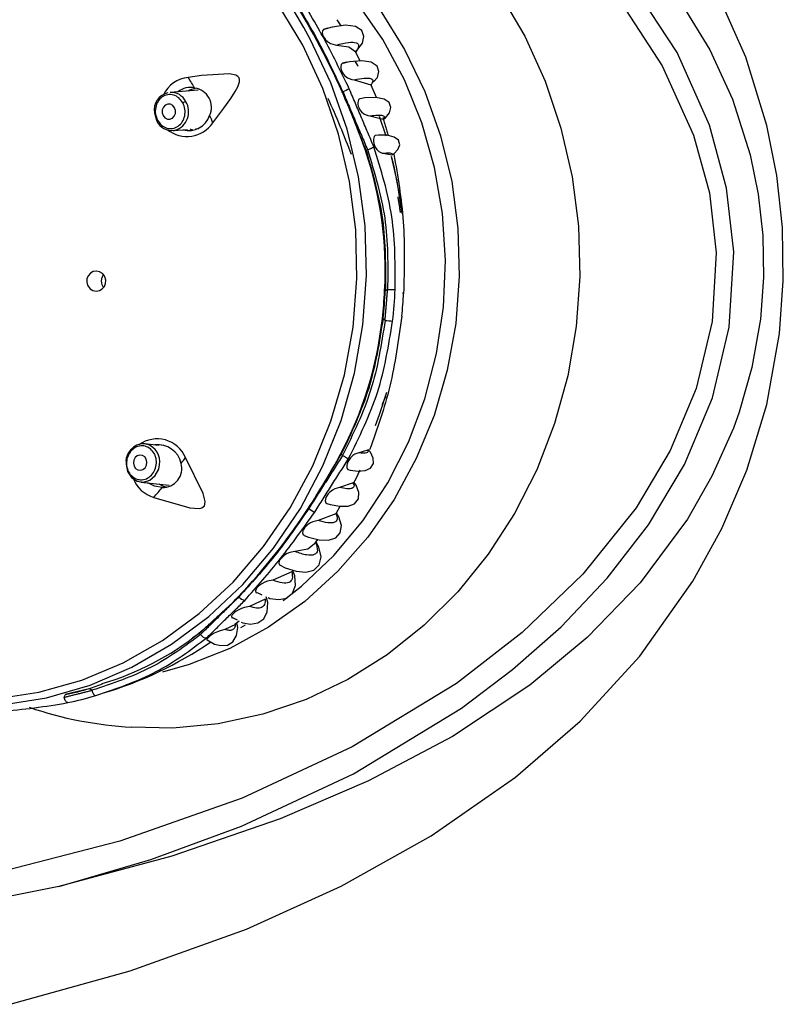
# Model space of a CAD drawing. Header units: millimetres. Extents: x 3811.49 to 3812.61, y 4795.07 to 4797.37.
# Tile 53 of 58: x 3812.3008 to 3812.3506, y 4796.5993 to 4796.6636. Entities that reach past the tile are written whole.
import ezdxf

# ---------------------------------------------------------------- set-up
doc = ezdxf.new("R2010")
doc.units = ezdxf.units.MM
doc.layers.add('SANINDUSA', color=3, linetype='Continuous')

msp = doc.modelspace()

# ---------------------------------------------------------------- linework, layer by layer
at = {"layer": 'SANINDUSA'}
for p, q in [((3812.321721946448, 4796.663181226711), (3812.321469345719, 4796.663572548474)), ((3812.320902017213, 4796.663026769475), (3812.320608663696, 4796.662933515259)), ((3812.322682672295, 4796.661471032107), (3812.32281943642, 4796.661651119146)), ((3812.322973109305, 4796.660896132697), (3812.322640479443, 4796.661525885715)), ((3812.322687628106, 4796.661483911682), (3812.322698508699, 4796.661457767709)), ((3812.322156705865, 4796.66080690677), (3812.321833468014, 4796.660727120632)), ((3812.322573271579, 4796.659662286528), (3812.323672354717, 4796.659332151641)), ((3812.323672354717, 4796.659332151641), (3812.323711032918, 4796.659301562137)), ((3812.324027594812, 4796.658496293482), (3812.32367913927, 4796.659315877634)), ((3812.312411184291, 4796.658987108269), (3812.310568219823, 4796.658836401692)), ((3812.323602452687, 4796.657301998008), (3812.32445730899, 4796.657091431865)), ((3812.312233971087, 4796.65646427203), (3812.312452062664, 4796.65648210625)), ((3812.310771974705, 4796.656344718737), (3812.311707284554, 4796.656421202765)), ((3812.323445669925, 4796.655098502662), (3812.323354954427, 4796.655038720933)), ((3812.324476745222, 4796.654864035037), (3812.325023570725, 4796.654762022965)), ((3812.324606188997, 4796.645887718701), (3812.324756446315, 4796.645986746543)), ((3812.324458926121, 4796.644085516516), (3812.324412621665, 4796.644084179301)), ((3812.324590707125, 4796.643958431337), (3812.324458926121, 4796.644085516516)), ((3812.30981306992, 4796.635806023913), (3812.308928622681, 4796.635900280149)), ((3812.309075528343, 4796.635873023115), (3812.308928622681, 4796.635900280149)), ((3812.310133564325, 4796.635808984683), (3812.310006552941, 4796.635785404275)), ((3812.32344888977, 4796.635492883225), (3812.322880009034, 4796.63532255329)), ((3812.321735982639, 4796.635225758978), (3812.321815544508, 4796.635149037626)), ((3812.308663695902, 4796.63341435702), (3812.310502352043, 4796.633218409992)), ((3812.322518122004, 4796.633361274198), (3812.321620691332, 4796.6330484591)), ((3812.321416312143, 4796.631405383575), (3812.321661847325, 4796.631830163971)), ((3812.321385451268, 4796.631346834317), (3812.320222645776, 4796.63089325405)), ((3812.320021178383, 4796.629415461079), (3812.320201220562, 4796.629667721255)), ((3812.318516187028, 4796.627560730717), (3812.317273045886, 4796.627001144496)), ((3812.316772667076, 4796.625779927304), (3812.31574854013, 4796.625299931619)), ((3812.316240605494, 4796.626201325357), (3812.316555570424, 4796.626058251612)), ((3812.314639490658, 4796.624565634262), (3812.314942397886, 4796.624412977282)), ((3812.314801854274, 4796.624143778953), (3812.315068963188, 4796.624349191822)), ((3812.314833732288, 4796.624124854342), (3812.314143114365, 4796.623793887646)), ((3812.315176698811, 4796.623916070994), (3812.315494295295, 4796.624091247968)), ((3812.312481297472, 4796.623541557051), (3812.3124787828, 4796.623545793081)), ((3812.312560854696, 4796.623464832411), (3812.312481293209, 4796.623541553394)), ((3812.305341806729, 4796.619949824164), (3812.305473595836, 4796.619822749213)), ((3812.305454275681, 4796.619994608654), (3812.306156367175, 4796.620244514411)), ((3812.303674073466, 4796.619369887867), (3812.303742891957, 4796.619547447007))]:
    msp.add_line(p, q, dxfattribs=at)
at = {"layer": 'SANINDUSA', "flags": 128}
for points in [[(3812.315543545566, 4796.60424673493), (3812.321728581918, 4796.607046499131), (3812.327587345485, 4796.610320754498), (3812.333085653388, 4796.614153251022), (3812.337305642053, 4796.617814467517), (3812.341196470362, 4796.622044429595), (3812.344658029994, 4796.626939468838), (3812.346550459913, 4796.630388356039), (3812.348174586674, 4796.634191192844), (3812.349475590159, 4796.638470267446), (3812.35031109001, 4796.643095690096), (3812.35055873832, 4796.646544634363), (3812.350497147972, 4796.650020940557), (3812.350127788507, 4796.653416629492), (3812.349483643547, 4796.6566765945), (3812.348110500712, 4796.661135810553), (3812.346341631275, 4796.665166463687), (3812.343891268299, 4796.669379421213), (3812.341118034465, 4796.673118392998), (3812.338100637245, 4796.676443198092), (3812.333045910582, 4796.680945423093), (3812.327561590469, 4796.684792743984), (3812.321707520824, 4796.688069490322), (3812.315543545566, 4796.690859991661)], [(3812.303311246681, 4796.607030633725), (3812.309308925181, 4796.60878944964), (3812.315219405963, 4796.610959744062), (3812.322539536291, 4796.614375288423), (3812.329571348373, 4796.618662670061), (3812.332908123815, 4796.621178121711), (3812.336064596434, 4796.623961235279), (3812.339077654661, 4796.627132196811), (3812.341774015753, 4796.630627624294), (3812.344112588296, 4796.634555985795), (3812.345931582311, 4796.63891064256), (3812.347037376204, 4796.643516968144), (3812.347327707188, 4796.648441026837), (3812.346864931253, 4796.652579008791), (3812.345754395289, 4796.656691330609), (3812.343629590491, 4796.661433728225), (3812.340757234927, 4796.665862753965), (3812.338304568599, 4796.668822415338), (3812.335627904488, 4796.67153789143), (3812.329610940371, 4796.676403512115), (3812.324205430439, 4796.679809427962), (3812.318511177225, 4796.682714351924), (3812.311021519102, 4796.685727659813), (3812.303280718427, 4796.688074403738)], [(3812.317949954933, 4796.625681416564), (3812.319148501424, 4796.626628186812), (3812.321251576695, 4796.628624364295), (3812.323130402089, 4796.630876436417), (3812.324759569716, 4796.633353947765), (3812.326117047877, 4796.63602339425), (3812.32718447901, 4796.638848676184), (3812.32794742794, 4796.64179158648), (3812.328395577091, 4796.644812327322), (3812.328522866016, 4796.647870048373), (3812.328327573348, 4796.650923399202), (3812.327812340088, 4796.653931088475), (3812.32698413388, 4796.656852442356), (3812.325854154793, 4796.659647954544), (3812.324437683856, 4796.662279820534), (3812.322753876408, 4796.664712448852), (3812.320825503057, 4796.666912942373), (3812.318678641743, 4796.668851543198), (3812.316342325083, 4796.670502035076), (3812.313848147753, 4796.671842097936), (3812.313586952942, 4796.671960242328)], [(3812.332098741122, 4796.665249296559), (3812.333703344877, 4796.662499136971), (3812.335029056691, 4796.659573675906), (3812.336060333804, 4796.656507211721), (3812.336785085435, 4796.653335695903), (3812.337194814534, 4796.650096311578), (3812.337284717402, 4796.646827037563), (3812.33705374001, 4796.643566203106), (3812.336504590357, 4796.640352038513), (3812.335643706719, 4796.637222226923), (3812.334481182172, 4796.634213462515), (3812.333030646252, 4796.631361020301), (3812.331309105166, 4796.628698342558), (3812.32933674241, 4796.626256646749), (3812.327136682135, 4796.624064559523), (3812.324734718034, 4796.6221477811), (3812.322159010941, 4796.620528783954), (3812.319439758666, 4796.619226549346), (3812.316608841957, 4796.618256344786), (3812.313699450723, 4796.617629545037), (3812.310745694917, 4796.617353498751), (3812.308065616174, 4796.617408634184)], [(3812.343602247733, 4796.6651773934), (3812.345765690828, 4796.66161098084), (3812.347236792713, 4796.658393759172), (3812.348397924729, 4796.654762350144), (3812.34892114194, 4796.652204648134), (3812.349226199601, 4796.649501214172), (3812.349275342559, 4796.646759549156), (3812.34907453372, 4796.644046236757), (3812.348511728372, 4796.640878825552), (3812.347676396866, 4796.637964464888), (3812.347301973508, 4796.636928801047), (3812.345908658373, 4796.633794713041), (3812.344305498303, 4796.63099568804), (3812.341224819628, 4796.626828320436), (3812.337773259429, 4796.623259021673), (3812.334026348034, 4796.620168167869), (3812.328980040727, 4796.616817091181), (3812.323515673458, 4796.613914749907), (3812.317747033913, 4796.611437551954)], [(3812.339988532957, 4796.664687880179), (3812.342667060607, 4796.660576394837), (3812.344711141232, 4796.656052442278), (3812.345735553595, 4796.652280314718), (3812.346182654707, 4796.648376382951), (3812.345916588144, 4796.643877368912), (3812.344877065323, 4796.639512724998), (3812.34317923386, 4796.635460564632), (3812.340953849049, 4796.63172577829), (3812.337495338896, 4796.627402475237), (3812.333534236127, 4796.623592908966), (3812.329238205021, 4796.620274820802), (3812.322436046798, 4796.616130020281), (3812.315271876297, 4796.612793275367), (3812.307285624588, 4796.609972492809), (3812.299090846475, 4796.607879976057), (3812.290769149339, 4796.606471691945), (3812.282402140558, 4796.605703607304), (3812.27547570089, 4796.605526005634)], [(3812.324275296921, 4796.664189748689), (3812.32586791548, 4796.661634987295), (3812.327186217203, 4796.65889656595), (3812.32821301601, 4796.656010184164), (3812.328934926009, 4796.653013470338), (3812.329342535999, 4796.649945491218), (3812.329430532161, 4796.646846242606), (3812.32919776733, 4796.643756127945), (3812.328647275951, 4796.640715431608), (3812.327786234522, 4796.637763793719), (3812.326625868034, 4796.634939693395), (3812.32518130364, 4796.6322799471), (3812.323471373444, 4796.629819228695), (3812.321518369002, 4796.627589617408), (3812.319347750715, 4796.625620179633), (3812.31698781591, 4796.623936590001), (3812.314469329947, 4796.622560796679), (3812.311825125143, 4796.621510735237), (3812.31007156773, 4796.62101345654)], [(3812.319221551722, 4796.66191874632), (3812.31762372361, 4796.664568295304)], [(3812.320826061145, 4796.663016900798), (3812.3205763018, 4796.662938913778), (3812.320517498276, 4796.662853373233), (3812.320495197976, 4796.662720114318), (3812.320512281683, 4796.662608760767), (3812.320563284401, 4796.662477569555), (3812.320632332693, 4796.662364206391), (3812.320710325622, 4796.662268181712), (3812.320839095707, 4796.662148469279), (3812.321033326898, 4796.66202477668), (3812.321325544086, 4796.661933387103), (3812.321416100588, 4796.661926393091)], [(3812.32281943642, 4796.661651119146), (3812.323112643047, 4796.662037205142), (3812.323209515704, 4796.662474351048), (3812.323073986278, 4796.662863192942), (3812.322666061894, 4796.663132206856), (3812.321998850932, 4796.663219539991), (3812.321130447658, 4796.66309938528), (3812.320902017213, 4796.663026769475)], [(3812.298152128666, 4796.618766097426), (3812.299623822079, 4796.618865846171), (3812.302519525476, 4796.619334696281), (3812.305349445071, 4796.62015833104), (3812.308077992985, 4796.621326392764), (3812.310670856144, 4796.622824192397), (3812.313095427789, 4796.624632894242), (3812.315321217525, 4796.626729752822), (3812.317320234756, 4796.629088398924), (3812.319067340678, 4796.631679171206), (3812.320540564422, 4796.634469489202), (3812.321721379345, 4796.637424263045), (3812.322594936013, 4796.640506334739), (3812.323150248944, 4796.643676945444), (3812.323380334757, 4796.646896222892), (3812.323282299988, 4796.6501236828), (3812.322857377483, 4796.653318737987), (3812.322110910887, 4796.656441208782), (3812.321052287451, 4796.659451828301), (3812.31969481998, 4796.662312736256)], [(3812.299155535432, 4796.61926328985), (3812.302012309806, 4796.619702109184), (3812.304806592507, 4796.620491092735), (3812.307503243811, 4796.62162031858), (3812.310068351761, 4796.623075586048), (3812.312469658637, 4796.624838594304), (3812.314676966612, 4796.6268871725), (3812.316662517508, 4796.629195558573), (3812.31840134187, 4796.631734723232), (3812.319871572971, 4796.634472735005), (3812.321054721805, 4796.637375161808), (3812.321935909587, 4796.640405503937), (3812.32250405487, 4796.643525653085), (3812.322752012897, 4796.646696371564), (3812.322676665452, 4796.64987778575), (3812.322278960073, 4796.653029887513), (3812.321563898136, 4796.656113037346), (3812.32054047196, 4796.659088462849), (3812.319221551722, 4796.66191874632)], [(3812.321416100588, 4796.661926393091), (3812.322217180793, 4796.66180779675), (3812.322687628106, 4796.661483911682)], [(3812.32207166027, 4796.660805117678), (3812.321810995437, 4796.660737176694), (3812.321737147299, 4796.660650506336), (3812.321697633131, 4796.660507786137), (3812.321703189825, 4796.660396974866), (3812.321739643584, 4796.660263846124), (3812.321796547, 4796.660145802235), (3812.321862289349, 4796.660047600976), (3812.321973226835, 4796.659924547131), (3812.322147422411, 4796.659792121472), (3812.322426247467, 4796.659680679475), (3812.322573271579, 4796.659662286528)], [(3812.323833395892, 4796.659515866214), (3812.324089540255, 4796.659806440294), (3812.324191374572, 4796.660199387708), (3812.3240676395, 4796.660554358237), (3812.323687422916, 4796.660806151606), (3812.323068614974, 4796.660904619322), (3812.322262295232, 4796.66083296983), (3812.322156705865, 4796.66080690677)], [(3812.322827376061, 4796.660530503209), (3812.322804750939, 4796.660580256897), (3812.322642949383, 4796.66086679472)], [(3812.313357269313, 4796.656843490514), (3812.314085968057, 4796.657799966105), (3812.31454296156, 4796.658443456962), (3812.31482214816, 4796.658883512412), (3812.314985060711, 4796.65919154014), (3812.315097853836, 4796.659528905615), (3812.315103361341, 4796.659667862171), (3812.315066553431, 4796.659790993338), (3812.314993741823, 4796.659880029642), (3812.31485955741, 4796.659958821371), (3812.314453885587, 4796.660040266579), (3812.312613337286, 4796.659928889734), (3812.311750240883, 4796.659812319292)], [(3812.311747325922, 4796.658932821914), (3812.311862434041, 4796.65901198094), (3812.312214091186, 4796.659108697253)], [(3812.32295281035, 4796.65843539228), (3812.322948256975, 4796.65843439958), (3812.322862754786, 4796.65834312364), (3812.322813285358, 4796.65817870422), (3812.322815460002, 4796.658064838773), (3812.322844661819, 4796.657929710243), (3812.322892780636, 4796.657808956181), (3812.322951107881, 4796.657705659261), (3812.323052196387, 4796.657575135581), (3812.323212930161, 4796.65743578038), (3812.323475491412, 4796.657320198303), (3812.323602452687, 4796.657301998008), (3812.323602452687, 4796.657301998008)], [(3812.324513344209, 4796.657107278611), (3812.324609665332, 4796.657182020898), (3812.324868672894, 4796.657504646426), (3812.324972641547, 4796.65785151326), (3812.324864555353, 4796.658170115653), (3812.324524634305, 4796.658401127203), (3812.32397740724, 4796.658505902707), (3812.323269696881, 4796.658476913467), (3812.32295556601, 4796.658419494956)], [(3812.310861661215, 4796.657831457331), (3812.310744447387, 4796.657976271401), (3812.31058849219, 4796.658060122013), (3812.310417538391, 4796.658070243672), (3812.310257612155, 4796.658005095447), (3812.310133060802, 4796.657874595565), (3812.310062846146, 4796.65769861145), (3812.310057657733, 4796.657503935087), (3812.31011828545, 4796.65732020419), (3812.310235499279, 4796.65717539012), (3812.310391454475, 4796.657091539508), (3812.310562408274, 4796.657081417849), (3812.31072233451, 4796.657146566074), (3812.310846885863, 4796.657277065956), (3812.310917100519, 4796.657453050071), (3812.310922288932, 4796.657647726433), (3812.310861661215, 4796.657831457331)], [(3812.309554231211, 4796.657499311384), (3812.309680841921, 4796.657023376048), (3812.309716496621, 4796.65696044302)], [(3812.324653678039, 4796.655969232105), (3812.324632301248, 4796.656039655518), (3812.324229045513, 4796.65726234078)], [(3812.32445730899, 4796.657091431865), (3812.324518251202, 4796.65708148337), (3812.324516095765, 4796.657104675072)], [(3812.310771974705, 4796.656344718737), (3812.310851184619, 4796.656354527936), (3812.310906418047, 4796.656365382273)], [(3812.312035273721, 4796.656386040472), (3812.311982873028, 4796.656390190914), (3812.311885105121, 4796.656435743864)], [(3812.323951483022, 4796.656032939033), (3812.323880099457, 4796.655946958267), (3812.323835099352, 4796.655789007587), (3812.323833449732, 4796.655661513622), (3812.323857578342, 4796.655510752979), (3812.323899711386, 4796.655377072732), (3812.323953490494, 4796.655259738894), (3812.32404443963, 4796.655118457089), (3812.324182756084, 4796.654978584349), (3812.324402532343, 4796.654875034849), (3812.324476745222, 4796.654864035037), (3812.324476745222, 4796.654864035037)], [(3812.325113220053, 4796.654814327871), (3812.325178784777, 4796.654855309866), (3812.325429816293, 4796.655119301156), (3812.32554428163, 4796.65542068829), (3812.325466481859, 4796.655707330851), (3812.325184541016, 4796.655923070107), (3812.324731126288, 4796.656036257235), (3812.324155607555, 4796.65604595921), (3812.323950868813, 4796.656021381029)], [(3812.325493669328, 4796.652419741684), (3812.325188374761, 4796.654008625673), (3812.325017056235, 4796.654641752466)], [(3812.325696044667, 4796.650938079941), (3812.32537120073, 4796.653052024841), (3812.325020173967, 4796.654641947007)], [(3812.325023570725, 4796.654762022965), (3812.325109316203, 4796.654780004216), (3812.32511398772, 4796.65481343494)], [(3812.305224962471, 4796.646189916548), (3812.305361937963, 4796.646023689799), (3812.305543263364, 4796.645914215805), (3812.305749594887, 4796.645873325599), (3812.305957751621, 4796.645906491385), (3812.306143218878, 4796.646010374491), (3812.306284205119, 4796.646172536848), (3812.306364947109, 4796.646373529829), (3812.306377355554, 4796.646590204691), (3812.306320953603, 4796.646798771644), (3812.306291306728, 4796.646856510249), (3812.306154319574, 4796.647022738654), (3812.305972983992, 4796.647132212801), (3812.305766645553, 4796.647173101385), (3812.305558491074, 4796.647139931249), (3812.305373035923, 4796.647036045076), (3812.30523206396, 4796.64687388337), (3812.305151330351, 4796.64667289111), (3812.305138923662, 4796.646456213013), (3812.305195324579, 4796.646247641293), (3812.305224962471, 4796.646189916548)], [(3812.306092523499, 4796.646536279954), (3812.30614188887, 4796.646783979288), (3812.306224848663, 4796.646933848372)], [(3812.306228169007, 4796.64610812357), (3812.30613282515, 4796.646286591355), (3812.306092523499, 4796.646536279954)], [(3812.325683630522, 4796.644239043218), (3812.325685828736, 4796.644237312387), (3812.325685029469, 4796.644235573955), (3812.325680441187, 4796.64423424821)], [(3812.323956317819, 4796.63709593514), (3812.324228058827, 4796.637828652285), (3812.324700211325, 4796.63928014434)], [(3812.308073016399, 4796.6355870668), (3812.308038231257, 4796.635561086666), (3812.307953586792, 4796.635451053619)], [(3812.322880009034, 4796.63532255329), (3812.322623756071, 4796.635237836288), (3812.322487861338, 4796.635144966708), (3812.32233415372, 4796.634990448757), (3812.322245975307, 4796.634869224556), (3812.322168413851, 4796.634727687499), (3812.322120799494, 4796.634603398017), (3812.322096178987, 4796.63449538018), (3812.322093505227, 4796.634367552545), (3812.322141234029, 4796.634247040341), (3812.322172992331, 4796.634233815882)], [(3812.322172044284, 4796.634229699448), (3812.322321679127, 4796.634190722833), (3812.322841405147, 4796.634126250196), (3812.323293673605, 4796.634164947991), (3812.323639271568, 4796.634326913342), (3812.323827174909, 4796.634612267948), (3812.323821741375, 4796.634980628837), (3812.323633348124, 4796.635361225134), (3812.323527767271, 4796.635472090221)], [(3812.323534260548, 4796.635476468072), (3812.323537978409, 4796.635495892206), (3812.323484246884, 4796.635511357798), (3812.32344888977, 4796.635492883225)], [(3812.307703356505, 4796.634774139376), (3812.307696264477, 4796.634571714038), (3812.30779743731, 4796.634101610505), (3812.30805065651, 4796.633716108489), (3812.308417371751, 4796.633473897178), (3812.308841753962, 4796.633411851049), (3812.309259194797, 4796.633539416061), (3812.309606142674, 4796.633837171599), (3812.309829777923, 4796.634259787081), (3812.309889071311, 4796.634541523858)], [(3812.308942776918, 4796.634348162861), (3812.309032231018, 4796.634517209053), (3812.309058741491, 4796.634710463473), (3812.309018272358, 4796.634898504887), (3812.308916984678, 4796.635052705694), (3812.308770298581, 4796.635149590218), (3812.308600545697, 4796.63517440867), (3812.308433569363, 4796.635123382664), (3812.308294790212, 4796.63500428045), (3812.308205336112, 4796.634835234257), (3812.30817882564, 4796.634641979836), (3812.308219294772, 4796.634453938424), (3812.308320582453, 4796.634299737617), (3812.308467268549, 4796.634202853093), (3812.308637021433, 4796.63417803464), (3812.308803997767, 4796.634229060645), (3812.308942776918, 4796.634348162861)], [(3812.309511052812, 4796.632409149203), (3812.311865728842, 4796.631739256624), (3812.312475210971, 4796.631695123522), (3812.312633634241, 4796.631730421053), (3812.312738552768, 4796.631789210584), (3812.312804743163, 4796.631866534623), (3812.312842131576, 4796.631962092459), (3812.312853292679, 4796.632139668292), (3812.312722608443, 4796.632666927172), (3812.31157343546, 4796.63501294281)], [(3812.322503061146, 4796.633285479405), (3812.322706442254, 4796.633637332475), (3812.322967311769, 4796.634205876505)], [(3812.310051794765, 4796.633057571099), (3812.309552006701, 4796.633137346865), (3812.309121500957, 4796.633365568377)], [(3812.320795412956, 4796.632016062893), (3812.321015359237, 4796.631944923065), (3812.321639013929, 4796.631829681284), (3812.322180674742, 4796.63184113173), (3812.322601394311, 4796.63200043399), (3812.322849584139, 4796.632310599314), (3812.322885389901, 4796.632734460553), (3812.322709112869, 4796.633201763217), (3812.32256667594, 4796.633386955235)], [(3812.309843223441, 4796.633288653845), (3812.310112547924, 4796.633138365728), (3812.310327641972, 4796.633101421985)], [(3812.321620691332, 4796.6330484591), (3812.321318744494, 4796.632972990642), (3812.321154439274, 4796.632885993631), (3812.320965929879, 4796.632735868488), (3812.320872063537, 4796.632632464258), (3812.320787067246, 4796.632509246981), (3812.320732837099, 4796.632398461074), (3812.320703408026, 4796.632303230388), (3812.320693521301, 4796.632182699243), (3812.320736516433, 4796.632055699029), (3812.320797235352, 4796.632022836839)], [(3812.319311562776, 4796.629932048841), (3812.319599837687, 4796.629817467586), (3812.320286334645, 4796.629646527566), (3812.320891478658, 4796.629624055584), (3812.321372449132, 4796.629775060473), (3812.321672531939, 4796.630106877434), (3812.321745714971, 4796.630584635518), (3812.321583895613, 4796.631137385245), (3812.321411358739, 4796.631405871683)], [(3812.321424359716, 4796.631400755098), (3812.321424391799, 4796.631400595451), (3812.321385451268, 4796.631346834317)], [(3812.320222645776, 4796.63089325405), (3812.319886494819, 4796.630822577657), (3812.319725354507, 4796.630748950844), (3812.319542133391, 4796.630627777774), (3812.319435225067, 4796.630532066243), (3812.319335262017, 4796.630414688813), (3812.319269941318, 4796.630308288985), (3812.319233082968, 4796.630218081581), (3812.319214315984, 4796.630102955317), (3812.319247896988, 4796.629977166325), (3812.319313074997, 4796.629936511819)], [(3812.317744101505, 4796.6279838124), (3812.318075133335, 4796.627823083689), (3812.318783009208, 4796.627594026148), (3812.319424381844, 4796.627528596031), (3812.319952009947, 4796.627659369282), (3812.320301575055, 4796.628002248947), (3812.320416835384, 4796.628527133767), (3812.320278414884, 4796.629161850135), (3812.320082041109, 4796.629524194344)], [(3812.318715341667, 4796.628871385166), (3812.318371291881, 4796.628806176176), (3812.318212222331, 4796.628739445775), (3812.318031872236, 4796.628632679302), (3812.317914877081, 4796.628540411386), (3812.317805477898, 4796.628428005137), (3812.317733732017, 4796.628327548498), (3812.317690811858, 4796.628239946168), (3812.317666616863, 4796.628127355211), (3812.317700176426, 4796.628007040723), (3812.317744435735, 4796.627984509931)], [(3812.32006955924, 4796.629445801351), (3812.319558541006, 4796.629033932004), (3812.318715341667, 4796.628871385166)], [(3812.316962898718, 4796.625873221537), (3812.31707254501, 4796.625823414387), (3812.317664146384, 4796.625740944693), (3812.318181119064, 4796.625842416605), (3812.318562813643, 4796.626153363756), (3812.318746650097, 4796.626658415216), (3812.318697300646, 4796.627297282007), (3812.31855164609, 4796.627672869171)], [(3812.317273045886, 4796.627001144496), (3812.316926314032, 4796.626938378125), (3812.316754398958, 4796.626876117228), (3812.316553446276, 4796.626773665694), (3812.316432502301, 4796.626692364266), (3812.316315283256, 4796.626592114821), (3812.316234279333, 4796.626500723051), (3812.316184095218, 4796.626422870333), (3812.316148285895, 4796.626323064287), (3812.316163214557, 4796.626213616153), (3812.316229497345, 4796.626174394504)], [(3812.31521618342, 4796.624274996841), (3812.315303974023, 4796.624230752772), (3812.315823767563, 4796.624140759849), (3812.316302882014, 4796.624216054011), (3812.316686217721, 4796.624487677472), (3812.316910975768, 4796.624950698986), (3812.316934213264, 4796.625555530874), (3812.316839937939, 4796.625911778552)], [(3812.31574854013, 4796.625299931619), (3812.31542368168, 4796.625232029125), (3812.315235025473, 4796.625166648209), (3812.315004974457, 4796.62505682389), (3812.314882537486, 4796.624981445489), (3812.314763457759, 4796.624891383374), (3812.314678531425, 4796.624810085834), (3812.314622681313, 4796.624739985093), (3812.314579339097, 4796.624651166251), (3812.314587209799, 4796.624558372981), (3812.314626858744, 4796.624541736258)], [(3812.314143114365, 4796.623793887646), (3812.313845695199, 4796.623709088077), (3812.313671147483, 4796.623642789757), (3812.313455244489, 4796.623541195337), (3812.313318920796, 4796.623464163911), (3812.31318549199, 4796.623375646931), (3812.313089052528, 4796.62329888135), (3812.313022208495, 4796.623233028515), (3812.312970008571, 4796.623156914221), (3812.31297225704, 4796.623090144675), (3812.312977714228, 4796.623089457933)], [(3812.312996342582, 4796.623115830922), (3812.313468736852, 4796.622838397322), (3812.31389075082, 4796.622739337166), (3812.314307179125, 4796.622778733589), (3812.314668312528, 4796.622995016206), (3812.314909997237, 4796.62339383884), (3812.314982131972, 4796.623932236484), (3812.314927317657, 4796.624243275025)], [(3812.30373928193, 4796.619564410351), (3812.305285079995, 4796.619934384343), (3812.305454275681, 4796.619994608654)], [(3812.303902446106, 4796.619018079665), (3812.303870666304, 4796.619018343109), (3812.303836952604, 4796.619033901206), (3812.30380277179, 4796.619064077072), (3812.303769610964, 4796.619107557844), (3812.303738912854, 4796.619162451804), (3812.303712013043, 4796.619226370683), (3812.30369008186, 4796.619296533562), (3812.303674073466, 4796.619369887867)], [(3812.317747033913, 4796.611437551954), (3812.310677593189, 4796.60900532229), (3812.303311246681, 4796.607030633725)], [(3812.303311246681, 4796.607030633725), (3812.295333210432, 4796.60542790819), (3812.287233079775, 4796.604643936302), (3812.28323116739, 4796.604567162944), (3812.280433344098, 4796.604654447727), (3812.277760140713, 4796.604886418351), (3812.276521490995, 4796.605084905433), (3812.275808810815, 4796.605276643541), (3812.275531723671, 4796.60542471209), (3812.275500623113, 4796.605458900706), (3812.275479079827, 4796.605502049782), (3812.27547570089, 4796.605526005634)], [(3812.300140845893, 4796.599336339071), (3812.307976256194, 4796.601526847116), (3812.315543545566, 4796.60424673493)]]:
    msp.add_lwpolyline(points, dxfattribs=at)
at = {"layer": 'SANINDUSA'}
for centre, radius, start, end in [((3812.296732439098, 4796.65058111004), 0.02578569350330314, 27.0627775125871, 86.84168973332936), ((3812.278971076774, 4796.639941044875), 0.04681587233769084, 23.85354449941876, 32.99986404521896), ((3812.311975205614, 4796.657786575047), 0.002038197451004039, 96.33689594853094, 153.8488874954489), ((3812.297586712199, 4796.650501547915), 0.01694980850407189, 30.5644218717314, 33.31998046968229), ((3812.311889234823, 4796.65781278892), 0.001340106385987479, 77.40395878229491, 127.3623392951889), ((3812.311989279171, 4796.657858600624), 0.001276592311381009, 335.5126396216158, 81.3407688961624), ((3812.324598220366, 4796.653273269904), 0.006240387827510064, 112.0292247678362, 116.2264348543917), ((3812.310671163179, 4796.657696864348), 0.001134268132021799, 102.2476936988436, 190.0302317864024), ((3812.310623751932, 4796.657751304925), 0.001086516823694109, 26.11881627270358, 92.92967608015), ((3812.268555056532, 4796.634626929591), 0.05748603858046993, 20.51670388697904, 24.46041994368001), ((3812.277527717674, 4796.63913748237), 0.04846113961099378, 19.15727206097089, 24.03234367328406), ((3812.310509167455, 4796.657573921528), 0.001272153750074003, 288.1958542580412, 31.02614368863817), ((3812.311713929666, 4796.657663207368), 0.0005778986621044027, 101.4391220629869, 122.6753569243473), ((3812.311784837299, 4796.657787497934), 0.001440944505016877, 254.8364462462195, 341.4657474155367), ((3812.309111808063, 4796.655328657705), 0.004507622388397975, 19.63702562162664, 26.35115864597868), ((3812.309770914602, 4796.656964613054), 5.443927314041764e-05, 107.8956137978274, 190.528172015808), ((3812.31065132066, 4796.657379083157), 0.001024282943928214, 204.1241591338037, 278.6171704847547), ((3812.31167234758, 4796.658005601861), 0.002046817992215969, 231.8156128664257, 325.4054908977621), ((3812.300584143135, 4796.647263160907), 0.0240152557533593, 356.7151310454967, 18.89616821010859), ((3812.293185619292, 4796.647543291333), 0.03141800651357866, 353.6789390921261, 356.9782278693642), ((3812.29324398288, 4796.647543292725), 0.03140587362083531, 353.6789390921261, 356.9782279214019), ((3812.293311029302, 4796.647543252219), 0.03197587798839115, 353.482230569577, 357.1749364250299), ((3812.294326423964, 4796.647543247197), 0.03152814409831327, 353.9754943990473, 356.6816726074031), ((3812.300094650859, 4796.646716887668), 0.02446006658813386, 331.9708430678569, 353.8211183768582), ((3812.325213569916, 4796.648067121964), 0.004155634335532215, 261.3798000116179, 268.1613658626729), ((3812.308809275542, 4796.634889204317), 0.001014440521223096, 74.50869871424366, 136.5336503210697), ((3812.309726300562, 4796.634219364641), 0.002010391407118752, 23.24964354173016, 125.7963571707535), ((3812.3088723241, 4796.634684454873), 0.001196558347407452, 140.1582202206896, 175.5956981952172), ((3812.308709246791, 4796.634734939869), 0.00119557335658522, 350.6899579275, 72.15970962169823), ((3812.309786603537, 4796.634299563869), 0.001544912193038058, 12.29379776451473, 97.64441691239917), ((3812.310083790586, 4796.634310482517), 0.001253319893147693, 268.5371456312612, 14.69958961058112), ((3812.305187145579, 4796.639328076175), 0.007707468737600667, 322.4291961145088, 325.9536152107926), ((3812.281820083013, 4796.656654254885), 0.04526133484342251, 326.5066432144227, 331.7376667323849), ((3812.31011672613, 4796.634430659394), 0.002110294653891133, 202.0046236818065, 253.3210333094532), ((3812.275217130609, 4796.661557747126), 0.04500793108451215, 319.6366622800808, 320.7114925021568), ((3812.285422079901, 4796.654036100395), 0.04081311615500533, 316.4553807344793, 326.7813543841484), ((3812.320972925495, 4796.633429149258), 0.002212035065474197, 232.2478150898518, 243.935655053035), ((3812.294733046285, 4796.645243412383), 0.0280067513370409, 309.1851271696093, 316.3710355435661), ((3812.315512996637, 4796.626245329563), 0.0005573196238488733, 215.3516497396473, 263.1512837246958), ((3812.300992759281, 4796.637813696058), 0.0182935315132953, 286.3748432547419, 308.6913474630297), ((3812.312930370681, 4796.62366219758), 0.0004189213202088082, 208.107481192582, 272.7084737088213), ((3812.299149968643, 4796.643474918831), 0.02485501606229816, 286.3733637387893, 304.4748219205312), ((3812.298734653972, 4796.642826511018), 0.02381170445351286, 282.1415002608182, 286.109562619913), ((3812.298901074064, 4796.642741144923), 0.02424453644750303, 281.9049442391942, 286.3461186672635), ((3812.309433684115, 4796.642383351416), 0.02500042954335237, 251.2258037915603, 266.841903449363)]:
    msp.add_arc(centre, radius, start, end, dxfattribs=at)
for points, knots in [([(3812.318288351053, 4796.665433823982), (3812.31892732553, 4796.664410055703), (3812.32020526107, 4796.662362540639), (3812.32129472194, 4796.660036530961), (3812.321839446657, 4796.658873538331)], [0, 0, 0, 0, 0.5000052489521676, 1, 1, 1, 1]), ([(3812.322257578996, 4796.659058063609), (3812.321696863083, 4796.660210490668), (3812.320575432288, 4796.662515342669), (3812.319330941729, 4796.664581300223), (3812.318708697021, 4796.665614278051)], [0, 0, 0, 0, 0.5000004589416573, 1, 1, 1, 1]), ([(3812.321416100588, 4796.661926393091), (3812.321695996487, 4796.661995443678), (3812.322254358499, 4796.662133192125), (3812.322746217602, 4796.662100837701), (3812.322937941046, 4796.66189717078), (3812.322771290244, 4796.661622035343), (3812.322687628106, 4796.661483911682)], [0, 0, 0, 0, 0.2501380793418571, 0.498998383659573, 0.7484868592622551, 1, 1, 1, 1]), ([(3812.322573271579, 4796.659662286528), (3812.322808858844, 4796.659704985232), (3812.323278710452, 4796.659790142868), (3812.323690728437, 4796.659759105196), (3812.323860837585, 4796.659616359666), (3812.323735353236, 4796.659427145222), (3812.32367235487, 4796.659332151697)], [0, 0, 0, 0, 0.2502499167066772, 0.499094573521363, 0.748524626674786, 1, 1, 1, 1]), ([(3812.311401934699, 4796.658149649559), (3812.311322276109, 4796.658265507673), (3812.311162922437, 4796.658497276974), (3812.310801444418, 4796.658683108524), (3812.310414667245, 4796.658707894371), (3812.3100502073, 4796.658559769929), (3812.309766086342, 4796.658262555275), (3812.309608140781, 4796.657863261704), (3812.309589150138, 4796.657415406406), (3812.30969918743, 4796.657149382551), (3812.309754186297, 4796.657016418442)], [0, 0, 0, 0, 0.12481863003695, 0.2496944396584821, 0.3746571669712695, 0.4997338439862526, 0.6249185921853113, 0.7500608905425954, 0.8750753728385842, 0.9999999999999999, 0.9999999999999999, 0.9999999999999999, 0.9999999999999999]), ([(3812.309754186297, 4796.657016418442), (3812.309833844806, 4796.656900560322), (3812.309993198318, 4796.656668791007), (3812.310354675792, 4796.656482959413), (3812.31074145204, 4796.656458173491), (3812.31110590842, 4796.656606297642), (3812.311390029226, 4796.656903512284), (3812.311547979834, 4796.657302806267), (3812.311566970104, 4796.657750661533), (3812.311456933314, 4796.65801668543), (3812.311401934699, 4796.658149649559)], [0, 0, 0, 0, 0.1248186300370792, 0.2496944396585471, 0.3746571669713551, 0.4997338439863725, 0.624918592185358, 0.7500608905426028, 0.8750753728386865, 1, 1, 1, 1]), ([(3812.323602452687, 4796.657301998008), (3812.323779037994, 4796.657324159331), (3812.32413098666, 4796.657368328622), (3812.324441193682, 4796.657344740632), (3812.324578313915, 4796.657258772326), (3812.324497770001, 4796.657147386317), (3812.32445730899, 4796.657091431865)], [0, 0, 0, 0, 0.2504255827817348, 0.4991182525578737, 0.7483834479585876, 1, 1, 1, 1]), ([(3812.323445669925, 4796.655098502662), (3812.323482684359, 4796.655110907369), (3812.323542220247, 4796.655130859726), (3812.323626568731, 4796.655163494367), (3812.323693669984, 4796.65519205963), (3812.323753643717, 4796.655220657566), (3812.323815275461, 4796.65525282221), (3812.323841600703, 4796.655272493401), (3812.323857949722, 4796.65528470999)], [0, 0, 0, 0, 0.2221430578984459, 0.3573061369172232, 0.5003374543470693, 0.6433943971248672, 0.7785337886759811, 1, 1, 1, 1]), ([(3812.325248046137, 4796.64596726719), (3812.325254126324, 4796.647562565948), (3812.325266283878, 4796.650752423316), (3812.324327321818, 4796.653774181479), (3812.323857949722, 4796.65528470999)], [0, 0, 0, 0, 0.5001160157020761, 1, 1, 1, 1]), ([(3812.323354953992, 4796.655038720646), (3812.323783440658, 4796.653550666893), (3812.324640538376, 4796.650574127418), (3812.324617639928, 4796.647450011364), (3812.324606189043, 4796.645887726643)], [0, 0, 0, 0, 0.4999274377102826, 1, 1, 1, 1]), ([(3812.323445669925, 4796.655098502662), (3812.323897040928, 4796.653619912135), (3812.324799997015, 4796.650662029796), (3812.324770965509, 4796.647545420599), (3812.324756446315, 4796.645986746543)], [0, 0, 0, 0, 0.499881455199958, 1, 1, 1, 1]), ([(3812.324476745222, 4796.654864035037), (3812.324585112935, 4796.654872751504), (3812.324800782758, 4796.654890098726), (3812.324993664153, 4796.654877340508), (3812.325084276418, 4796.654837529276), (3812.325043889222, 4796.654787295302), (3812.325023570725, 4796.654762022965)], [0, 0, 0, 0, 0.2507447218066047, 0.4990238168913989, 0.7479626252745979, 1, 1, 1, 1]), ([(3812.325161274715, 4796.654813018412), (3812.325415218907, 4796.653357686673), (3812.325923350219, 4796.650445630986), (3812.32584226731, 4796.647294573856), (3812.325801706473, 4796.645718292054)], [0, 0, 0, 0, 0.4997609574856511, 1, 1, 1, 1]), ([(3812.324756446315, 4796.645986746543), (3812.324779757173, 4796.645985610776), (3812.324826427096, 4796.645983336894), (3812.324901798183, 4796.64597989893), (3812.324977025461, 4796.645976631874), (3812.325049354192, 4796.645973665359), (3812.325115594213, 4796.645971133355), (3812.325172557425, 4796.64596914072), (3812.32521904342, 4796.645967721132), (3812.32523838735, 4796.645967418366), (3812.325248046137, 4796.64596726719)], [0, 0, 0, 0, 0.1248247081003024, 0.2499075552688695, 0.3750064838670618, 0.5000076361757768, 0.6249984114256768, 0.7501066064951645, 0.8752235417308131, 1, 1, 1, 1]), ([(3812.325801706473, 4796.645718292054), (3812.325804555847, 4796.645718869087), (3812.325810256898, 4796.645720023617), (3812.325799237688, 4796.645722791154), (3812.325775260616, 4796.645726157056), (3812.325747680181, 4796.645728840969), (3812.325733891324, 4796.645730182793)], [0, 0, 0, 0, 0.2498227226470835, 0.4998473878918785, 0.7499483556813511, 1, 1, 1, 1]), ([(3812.325680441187, 4796.64423424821), (3812.325465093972, 4796.642678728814), (3812.325034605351, 4796.639569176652), (3812.324067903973, 4796.636869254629), (3812.323584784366, 4796.635519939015)], [0, 0, 0, 0, 0.5002390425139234, 1, 1, 1, 1]), ([(3812.324458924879, 4796.644085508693), (3812.324216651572, 4796.642542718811), (3812.323732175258, 4796.63945758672), (3812.322401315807, 4796.63663623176), (3812.321735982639, 4796.635225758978)], [0, 0, 0, 0, 0.500072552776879, 1, 1, 1, 1]), ([(3812.324590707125, 4796.643958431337), (3812.324352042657, 4796.642418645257), (3812.323874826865, 4796.63933980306), (3812.322501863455, 4796.636545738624), (3812.321815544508, 4796.635149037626)], [0, 0, 0, 0, 0.5001185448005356, 1, 1, 1, 1]), ([(3812.32219335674, 4796.634913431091), (3812.322902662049, 4796.636339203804), (3812.324321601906, 4796.639191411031), (3812.324827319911, 4796.642339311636), (3812.325080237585, 4796.643913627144)], [0, 0, 0, 0, 0.499883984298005, 1, 1, 1, 1]), ([(3812.324613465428, 4796.639010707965), (3812.324613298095, 4796.639009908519), (3812.324571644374, 4796.638810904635), (3812.324478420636, 4796.638631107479), (3812.324385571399, 4796.638452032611)], [0, 0, 0, 0, 0.004017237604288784, 1, 1, 1, 1]), ([(3812.307987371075, 4796.635394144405), (3812.307911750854, 4796.635274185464), (3812.30776047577, 4796.635034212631), (3812.307706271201, 4796.634588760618), (3812.307796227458, 4796.634162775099), (3812.308026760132, 4796.63381126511), (3812.308360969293, 4796.633590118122), (3812.308745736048, 4796.633535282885), (3812.309131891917, 4796.633645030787), (3812.309326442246, 4796.633841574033), (3812.30942368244, 4796.633939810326)], [0, 0, 0, 0, 0.1248186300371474, 0.2496944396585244, 0.3746571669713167, 0.499733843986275, 0.6249185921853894, 0.7500608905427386, 0.8750753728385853, 1, 1, 1, 1]), ([(3812.32344888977, 4796.635492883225), (3812.323463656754, 4796.635450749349), (3812.323493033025, 4796.635366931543), (3812.323394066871, 4796.63530033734), (3812.32319842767, 4796.635278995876), (3812.322986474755, 4796.635307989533), (3812.322880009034, 4796.63532255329)], [0, 0, 0, 0, 0.2516497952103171, 0.5006122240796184, 0.749153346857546, 1, 1, 1, 1]), ([(3812.321815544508, 4796.635149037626), (3812.321848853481, 4796.635130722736), (3812.321903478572, 4796.635100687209), (3812.321981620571, 4796.635055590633), (3812.322045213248, 4796.635017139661), (3812.32210141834, 4796.634981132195), (3812.32215688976, 4796.634944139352), (3812.322179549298, 4796.634925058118), (3812.32219335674, 4796.634913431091)], [0, 0, 0, 0, 0.214990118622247, 0.3525733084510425, 0.5003442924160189, 0.6481913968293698, 0.7856277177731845, 1, 1, 1, 1]), ([(3812.322518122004, 4796.633361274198), (3812.322547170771, 4796.63327823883), (3812.322605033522, 4796.633112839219), (3812.322450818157, 4796.632984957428), (3812.322135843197, 4796.632949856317), (3812.321792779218, 4796.633015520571), (3812.321620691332, 4796.6330484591)], [0, 0, 0, 0, 0.2513170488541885, 0.5006028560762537, 0.7494922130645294, 0.9999999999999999, 0.9999999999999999, 0.9999999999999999, 0.9999999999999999]), ([(3812.319617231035, 4796.631678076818), (3812.318891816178, 4796.630629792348), (3812.317440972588, 4796.628533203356), (3812.315853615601, 4796.626794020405), (3812.315059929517, 4796.625924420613)], [0, 0, 0, 0, 0.4999952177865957, 1, 1, 1, 1]), ([(3812.315446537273, 4796.625691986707), (3812.316225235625, 4796.626573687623), (3812.317782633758, 4796.628337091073), (3812.319261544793, 4796.630407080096), (3812.320001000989, 4796.631442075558)], [0, 0, 0, 0, 0.4999995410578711, 1, 1, 1, 1]), ([(3812.321385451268, 4796.631346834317), (3812.321429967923, 4796.631216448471), (3812.32151869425, 4796.630956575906), (3812.321321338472, 4796.630760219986), (3812.320903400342, 4796.630717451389), (3812.320449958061, 4796.630834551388), (3812.320222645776, 4796.63089325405)], [0, 0, 0, 0, 0.2511814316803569, 0.5006307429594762, 0.7496643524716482, 1, 1, 1, 1]), ([(3812.32006955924, 4796.629445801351), (3812.320127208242, 4796.629266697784), (3812.320242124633, 4796.628909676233), (3812.320012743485, 4796.628644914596), (3812.31951494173, 4796.628602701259), (3812.318982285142, 4796.62878168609), (3812.318715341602, 4796.628871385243)], [0, 0, 0, 0, 0.2511823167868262, 0.500701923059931, 0.7497742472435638, 1, 1, 1, 1]), ([(3812.318516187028, 4796.627560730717), (3812.318537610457, 4796.627399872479), (3812.31858030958, 4796.627079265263), (3812.318348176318, 4796.626837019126), (3812.317922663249, 4796.626784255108), (3812.317489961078, 4796.626928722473), (3812.317273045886, 4796.627001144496)], [0, 0, 0, 0, 0.2511814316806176, 0.5006307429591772, 0.7496643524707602, 1, 1, 1, 1]), ([(3812.316772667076, 4796.625779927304), (3812.316768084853, 4796.625652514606), (3812.316758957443, 4796.62539871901), (3812.316552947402, 4796.625202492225), (3812.316223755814, 4796.625148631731), (3812.315907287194, 4796.625249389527), (3812.315748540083, 4796.625299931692)], [0, 0, 0, 0, 0.2513170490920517, 0.5006028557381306, 0.7494922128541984, 1, 1, 1, 1]), ([(3812.314833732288, 4796.624124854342), (3812.314818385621, 4796.624042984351), (3812.314787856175, 4796.623880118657), (3812.31464129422, 4796.62375072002), (3812.314430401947, 4796.623709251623), (3812.314239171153, 4796.623765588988), (3812.314143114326, 4796.623793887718)], [0, 0, 0, 0, 0.2516497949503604, 0.500612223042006, 0.7491533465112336, 1, 1, 1, 1]), ([(3812.312560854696, 4796.623464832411), (3812.31153455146, 4796.622699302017), (3812.309481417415, 4796.621167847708), (3812.306809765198, 4796.62027119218), (3812.305473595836, 4796.619822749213)], [0, 0, 0, 0, 0.4998715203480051, 1, 1, 1, 1]), ([(3812.305724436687, 4796.619476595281), (3812.307089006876, 4796.619944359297), (3812.309817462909, 4796.620879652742), (3812.311906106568, 4796.622455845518), (3812.312950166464, 4796.623243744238)], [0, 0, 0, 0, 0.5001254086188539, 1, 1, 1, 1]), ([(3812.305473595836, 4796.619822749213), (3812.305480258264, 4796.619798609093), (3812.305493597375, 4796.619750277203), (3812.305520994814, 4796.61968085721), (3812.305552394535, 4796.619617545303), (3812.305586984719, 4796.619563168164), (3812.30562313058, 4796.619519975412), (3812.305659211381, 4796.619490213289), (3812.305694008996, 4796.619473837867), (3812.30571430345, 4796.619475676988), (3812.305724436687, 4796.619476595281)], [0, 0, 0, 0, 0.124812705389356, 0.2498924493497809, 0.3749947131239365, 0.5000058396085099, 0.62500680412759, 0.7501171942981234, 0.8752308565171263, 1, 1, 1, 1]), ([(3812.294876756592, 4796.618695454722), (3812.296437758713, 4796.618563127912), (3812.299560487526, 4796.618298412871), (3812.302454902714, 4796.618778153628), (3812.303902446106, 4796.619018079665)], [0, 0, 0, 0, 0.4998839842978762, 1, 1, 1, 1])]:
    msp.add_open_spline(points, degree=3, knots=knots, dxfattribs=at)
for points, degree in [([(3812.323857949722, 4796.65528470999), (3812.322257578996, 4796.659058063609)], 1), ([(3812.323354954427, 4796.655038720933), (3812.321840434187, 4796.658871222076)], 1), ([(3812.321840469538, 4796.65887123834), (3812.323445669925, 4796.655098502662)], 1), ([(3812.324440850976, 4796.657194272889), (3812.324796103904, 4796.656020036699)], 1), ([(3812.325422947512, 4796.652025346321), (3812.325578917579, 4796.650993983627)], 1), ([(3812.324590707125, 4796.643958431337), (3812.324756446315, 4796.645986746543)], 1), ([(3812.309423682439, 4796.633939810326), (3812.309499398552, 4796.634059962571), (3812.309650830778, 4796.634300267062), (3812.309704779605, 4796.634746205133), (3812.309614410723, 4796.635172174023), (3812.309383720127, 4796.63552320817), (3812.309049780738, 4796.635743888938), (3812.308665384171, 4796.635798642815), (3812.30827928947, 4796.635689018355), (3812.308084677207, 4796.635492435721), (3812.307987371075, 4796.635394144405)], 3), ([(3812.319617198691, 4796.631678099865), (3812.321735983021, 4796.63522575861)], 1), ([(3812.321815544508, 4796.635149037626), (3812.319618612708, 4796.631680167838)], 1), ([(3812.320001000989, 4796.631442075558), (3812.32219335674, 4796.634913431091)], 1), ([(3812.312481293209, 4796.623541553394), (3812.315058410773, 4796.625922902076)], 1), ([(3812.315058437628, 4796.62592286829), (3812.312560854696, 4796.623464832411)], 1), ([(3812.312950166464, 4796.623243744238), (3812.315446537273, 4796.625691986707)], 1), ([(3812.312481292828, 4796.623541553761), (3812.31203278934, 4796.623255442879)], 1), ([(3812.303674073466, 4796.619369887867), (3812.305473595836, 4796.619822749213)], 1)]:
    msp.add_open_spline(points, degree=degree, dxfattribs=at)

doc.saveas('drawing.dxf')
